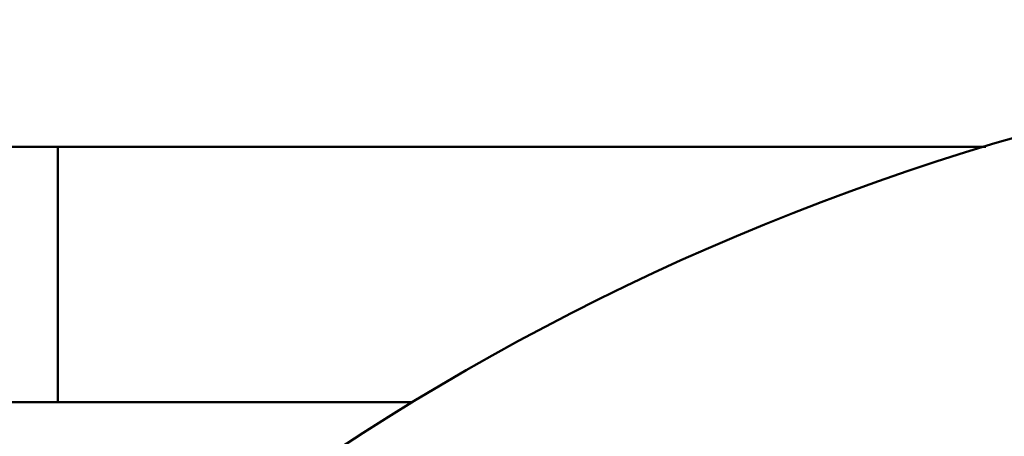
# Model space of a CAD drawing. Header units: inches. Extents: x 1 to 203, y 4 to 128.
# Tile 83 of 137: x 72.1719 to 72.403, y 83.3939 to 83.4917. Entities that reach past the tile are written whole.
import ezdxf

# ---------------------------------------------------------------- set-up
doc = ezdxf.new("R2010")
doc.units = ezdxf.units.IN
doc.header["$LTSCALE"] = 6
doc.header["$MEASUREMENT"] = 0
doc.layers.add('Dimension (ANSI)', color=7, linetype='Continuous', lineweight=25)
doc.layers.add('Visible (ANSI)', color=7, linetype='Continuous', lineweight=50)
doc.styles.add('Note Text (ANSI)', font='tahoma.ttf')
doc.dimstyles.new('Default (ANSI)', dxfattribs={"dimscale": 6, "dimtxt": 0.12, "dimasz": 0.098425, "dimexe": 0.125, "dimexo": 0.0625, "dimgap": 0.031496, "dimtad": 0, "dimtih": 1, "dimtoh": 1, "dimrnd": 1e-08, "dimzin": 4, "dimdsep": 46, "dimtxsty": 'Note Text (ANSI)', "dimcen": 0.09, "dimdle": 0.393701, "dimclrd": 256, "dimclre": 256, "dimclrt": 256, "dimadec": 0, "dimazin": 1, "dimtfac": 1, "dimtofl": 0, "dimtmove": 0, "dimatfit": 3, "dimfxl": 1, "dimtolj": 1, "dimtzin": 4, "dimlwd": -1, "dimlwe": -1, "dimarcsym": 0})

# ---------------------------------------------------------------- blocks, each defined once
blk = doc.blocks.new('*D13')
at = {"layer": 'Defpoints', "color": 0, "transparency": 16777216}
for p in [(73.92035, 95.89459), (40.76484, 48.92757), (73.92035, 36.64411)]:
    blk.add_point(p, dxfattribs=at)
at = {"layer": 'Dimension (ANSI)', "transparency": 16777216}
for p, q in [((73.92035, 95.51959), (73.92035, 35.89411)), ((40.76484, 48.55257), (40.76484, 35.89411)), ((41.35539, 36.64411), (55.96216, 36.64411)), ((73.3298, 36.64411), (58.72303, 36.64411))]:
    blk.add_line(p, q, dxfattribs=at)
for points in [[(41.35539, 36.74253), (41.35539, 36.54568), (40.76484, 36.64411)], [(73.3298, 36.74253), (73.3298, 36.54568), (73.92035, 36.64411)]]:
    blk.add_solid(points, dxfattribs=at)
at = {"layer": 'Dimension (ANSI)', "transparency": 16777216, "insert": (56.15114, 37.0191), "char_height": 0.72, "attachment_point": 1, "style": 'Note Text (ANSI)'}
blk.add_mtext('\\A1;33.16', dxfattribs=at)

msp = doc.modelspace()

# ---------------------------------------------------------------- linework, layer by layer
at = {"layer": 'Visible (ANSI)'}
for p, q in [((72.16973, 83.46189), (72.39866, 83.46189)), ((72.18085, 83.46189), (72.18085, 83.40189)), ((72.26416, 83.40189), (72.06785, 83.40189))]:
    msp.add_line(p, q, dxfattribs=at)
msp.add_circle((72.56785, 82.90189), 0.585, dxfattribs=at)

# ---------------------------------------------------------------- dimensions: what is measured, and where the dimension line sits
at = {"layer": 'Dimension (ANSI)'}
dim = msp.add_linear_dim(base=(73.92035, 36.64411), p1=(40.76484, 48.92757), p2=(73.92035, 95.89459), angle=180, dimstyle='Default (ANSI)', override={"dimgap": 0.031496, "dimtih": 0, "dimtoh": 0, "dimdec": 2, "dimtol": 0, "dimlim": 0, "dimtp": 0, "dimtm": 0, "dimtdec": 2, "dimatfit": 1}, dxfattribs=at)
dim.commit()
dim.dimension.update_dxf_attribs({"geometry": '*D13', "text_midpoint": (57.34259, 36.64411), "dimtype": 160})

doc.saveas('drawing.dxf')
